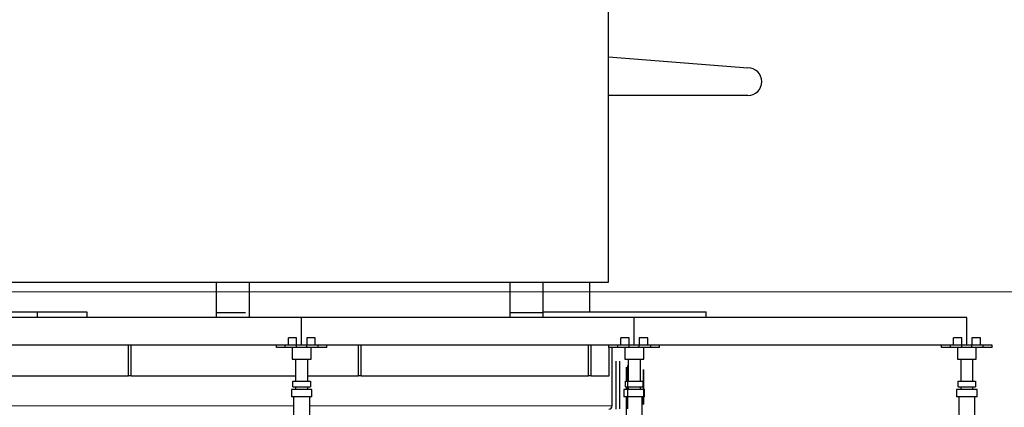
# Model space of a CAD drawing. Header units: millimetres. Extents: x 0 to 841, y 0 to 594.
# Tile 90 of 92: x 734 to 805, y 450 to 478. Entities that reach past the tile are written whole.
import ezdxf

# ---------------------------------------------------------------- set-up
doc = ezdxf.new("R2010")
doc.units = ezdxf.units.MM
doc.layers.add('TRAIT-FORT', color=4, linetype='Continuous', lineweight=25)

msp = doc.modelspace()

# ---------------------------------------------------------------- linework, layer by layer
at = {"lineweight": 18}
for p, q in [((824.09108, 458.0696), (623.87439, 458.0696)), ((753.73527, 449.84971), (730.89527, 449.84971)), ((776.71527, 449.84971), (754.89527, 449.84971))]:
    msp.add_line(p, q, dxfattribs=at)
at = {"layer": 'TRAIT-FORT', "lineweight": 25}
for p, q in [((776.46087, 458.77557), (776.46087, 528.17519)), ((776.46087, 475.0124), (786.5177, 474.22729)), ((786.5177, 472.23214), (776.46087, 472.23055)), ((672.94153, 458.77557), (776.46087, 458.77557)), ((748.14259, 458.77557), (748.14259, 456.55355)), ((750.54259, 456.22971), (750.54259, 458.77557)), ((769.34259, 458.77557), (769.34259, 456.22971)), ((771.74259, 456.22971), (771.74259, 458.77557)), ((775.11527, 456.62971), (775.11527, 458.77557)), ((754.31527, 456.22971), (730.31527, 456.22971)), ((731.22259, 456.62971), (735.22259, 456.62971)), ((735.22259, 456.62971), (735.22259, 456.22971)), ((735.22259, 456.62971), (738.82259, 456.62971)), ((738.82259, 456.62971), (738.82259, 456.22971)), ((748.14286, 456.55381), (748.13699, 456.54795)), ((748.13699, 456.54795), (748.13699, 456.22971)), ((750.26134, 456.54795), (748.13699, 456.54795)), ((750.55798, 456.54795), (750.54259, 456.56333)), ((750.55798, 456.54795), (750.54259, 456.54795)), ((750.55798, 456.22971), (750.55798, 456.54795)), ((754.31527, 454.22971), (754.31527, 456.22971)), ((778.31527, 456.22971), (754.31527, 456.22971)), ((771.73596, 456.54795), (769.34922, 456.54795)), ((771.74259, 456.62971), (783.51527, 456.62971)), ((802.31527, 456.22971), (778.31527, 456.22971)), ((778.31527, 454.22971), (778.31527, 456.22971)), ((783.51527, 456.22971), (783.51527, 456.62971)), ((802.31527, 454.22971), (802.31527, 456.22971)), ((753.94927, 454.74971), (753.35423, 454.74971)), ((753.35423, 454.22971), (753.35423, 454.74971)), ((753.94927, 454.22971), (753.94927, 454.74971)), ((755.30127, 454.74971), (754.68127, 454.74971)), ((754.68127, 454.74971), (754.68127, 454.22971)), ((755.30127, 454.22971), (755.30127, 454.74971)), ((777.35423, 454.22971), (777.35423, 454.74971)), ((777.94927, 454.74971), (777.35423, 454.74971)), ((777.94927, 454.22971), (777.94927, 454.74971)), ((778.68127, 454.74971), (778.68127, 454.22971)), ((779.30127, 454.74971), (778.68127, 454.74971)), ((779.30127, 454.22971), (779.30127, 454.74971)), ((801.94927, 454.74971), (801.35423, 454.74971)), ((801.35423, 454.22971), (801.35423, 454.74971)), ((801.94927, 454.22971), (801.94927, 454.74971)), ((802.68127, 454.74971), (802.68127, 454.22971)), ((803.30127, 454.74971), (802.68127, 454.74971)), ((803.30127, 454.22971), (803.30127, 454.74971)), ((752.48927, 454.22971), (732.14127, 454.22971)), ((741.81527, 452.00971), (741.81527, 454.22971)), ((742.01527, 452.00971), (742.01527, 454.22971)), ((752.48927, 454.06971), (752.48927, 454.22971)), ((753.12927, 454.22971), (752.48927, 454.22971)), ((753.12927, 454.06971), (752.48927, 454.06971)), ((753.12927, 454.06971), (753.12927, 454.22971)), ((753.94927, 454.22971), (753.12927, 454.22971)), ((753.94927, 454.06971), (753.12927, 454.06971)), ((753.63527, 454.06971), (753.63527, 453.22971)), ((754.68127, 454.22971), (753.94927, 454.22971)), ((753.94927, 454.06971), (753.94927, 454.22971)), ((754.68127, 454.06971), (753.94927, 454.06971)), ((754.68127, 454.06971), (754.68127, 454.22971)), ((755.50127, 454.22971), (754.68127, 454.22971)), ((755.50127, 454.06971), (754.68127, 454.06971)), ((754.99527, 453.22971), (754.99527, 454.06971)), ((755.50127, 454.06971), (755.50127, 454.22971)), ((756.14127, 454.22971), (755.50127, 454.22971)), ((756.14127, 454.06971), (755.50127, 454.06971)), ((756.14127, 454.06971), (756.14127, 454.22971)), ((776.48927, 454.22971), (756.14127, 454.22971)), ((758.41527, 452.00971), (758.41527, 454.22971)), ((758.61527, 452.00971), (758.61527, 454.22971)), ((775.01527, 452.00971), (775.01527, 454.22971)), ((775.21527, 452.00971), (775.21527, 454.22971)), ((776.48927, 454.06971), (776.48927, 454.22971)), ((777.12927, 454.22971), (776.48927, 454.22971)), ((777.12927, 454.06971), (776.48927, 454.06971)), ((776.51527, 452.00971), (776.51527, 454.06971)), ((776.71527, 449.84971), (776.71527, 454.06971)), ((777.12927, 454.06971), (777.12927, 454.22971)), ((777.94927, 454.22971), (777.12927, 454.22971)), ((777.94927, 454.06971), (777.12927, 454.06971)), ((777.63527, 454.06971), (777.63527, 453.22971)), ((777.94927, 454.06971), (777.94927, 454.22971)), ((778.68127, 454.22971), (777.94927, 454.22971)), ((778.68127, 454.06971), (777.94927, 454.06971)), ((778.68127, 454.06971), (778.68127, 454.22971)), ((779.50127, 454.22971), (778.68127, 454.22971)), ((779.50127, 454.06971), (778.68127, 454.06971)), ((778.99527, 453.22971), (778.99527, 454.06971)), ((779.50127, 454.06971), (779.50127, 454.22971)), ((780.14127, 454.22971), (779.50127, 454.22971)), ((780.14127, 454.06971), (779.50127, 454.06971)), ((780.14127, 454.06971), (780.14127, 454.22971)), ((800.48927, 454.22971), (780.14127, 454.22971)), ((800.48927, 454.06971), (800.48927, 454.22971)), ((801.12927, 454.22971), (800.48927, 454.22971)), ((801.12927, 454.06971), (800.48927, 454.06971)), ((801.12927, 454.06971), (801.12927, 454.22971)), ((801.94927, 454.22971), (801.12927, 454.22971)), ((801.94927, 454.06971), (801.12927, 454.06971)), ((801.63527, 454.06971), (801.63527, 453.22971)), ((801.94927, 454.06971), (801.94927, 454.22971)), ((802.68127, 454.22971), (801.94927, 454.22971)), ((802.68127, 454.06971), (801.94927, 454.06971)), ((802.68127, 454.06971), (802.68127, 454.22971)), ((803.50127, 454.22971), (802.68127, 454.22971)), ((803.50127, 454.06971), (802.68127, 454.06971)), ((802.99527, 453.22971), (802.99527, 454.06971)), ((803.50127, 454.06971), (803.50127, 454.22971)), ((804.14127, 454.22971), (803.50127, 454.22971)), ((804.14127, 454.06971), (803.50127, 454.06971)), ((804.14127, 454.06971), (804.14127, 454.22971)), ((753.63527, 453.22971), (754.31527, 453.22971)), ((753.87527, 453.22971), (753.87527, 451.63325)), ((754.31527, 453.22971), (754.99527, 453.22971)), ((754.75527, 451.63325), (754.75527, 453.22971)), ((777.63527, 453.22971), (778.31527, 453.22971)), ((777.85068, 449.64696), (777.85068, 452.76696)), ((777.87527, 453.22971), (777.87527, 451.63325)), ((778.31527, 453.22971), (778.99527, 453.22971)), ((778.75527, 451.63325), (778.75527, 453.22971)), ((801.63527, 453.22971), (802.31527, 453.22971)), ((801.87527, 453.22971), (801.87527, 451.63325)), ((802.31527, 453.22971), (802.99527, 453.22971)), ((802.75527, 451.63325), (802.75527, 453.22971)), ((730.75527, 452.00971), (741.81527, 452.00971)), ((742.01527, 452.00971), (741.81527, 452.00971)), ((742.01527, 452.00971), (753.87527, 452.00971)), ((754.75527, 452.00971), (758.41527, 452.00971)), ((758.61527, 452.00971), (758.41527, 452.00971)), ((758.61527, 452.00971), (775.01527, 452.00971)), ((775.21527, 452.00971), (775.01527, 452.00971)), ((775.21527, 452.00971), (776.51527, 452.00971)), ((778.99068, 452.44696), (778.99068, 449.96696)), ((753.68527, 451.23325), (753.68527, 451.63325)), ((753.68527, 451.63325), (754.94527, 451.63325)), ((753.68527, 451.23325), (754.94527, 451.23325)), ((753.87527, 451.23325), (753.87527, 451.03325)), ((754.75527, 451.03325), (754.75527, 451.23325)), ((754.94527, 451.63325), (754.94527, 451.23325)), ((777.68527, 451.23325), (777.68527, 451.63325)), ((777.68527, 451.63325), (778.94527, 451.63325)), ((777.68527, 451.23325), (778.94527, 451.23325)), ((777.87527, 451.23325), (777.87527, 451.03325)), ((778.75527, 451.03325), (778.75527, 451.23325)), ((778.94527, 451.63325), (778.94527, 451.23325)), ((801.68527, 451.23325), (801.68527, 451.63325)), ((801.68527, 451.63325), (802.94527, 451.63325)), ((801.68527, 451.23325), (802.94527, 451.23325)), ((801.87527, 451.23325), (801.87527, 451.03325)), ((802.75527, 451.03325), (802.75527, 451.23325)), ((802.94527, 451.63325), (802.94527, 451.23325)), ((753.57527, 451.03325), (753.57527, 450.49325)), ((754.31527, 451.03325), (753.57527, 451.03325)), ((754.31527, 450.49325), (753.57527, 450.49325)), ((753.73527, 450.49325), (753.73527, 416.62971)), ((755.05527, 451.03325), (754.31527, 451.03325)), ((755.05527, 450.49325), (754.31527, 450.49325)), ((754.89527, 416.62971), (754.89527, 450.49325)), ((755.05527, 450.49325), (755.05527, 451.03325)), ((777.57527, 451.03325), (777.57527, 450.49325)), ((778.31527, 451.03325), (777.57527, 451.03325)), ((778.31527, 450.49325), (777.57527, 450.49325)), ((777.73527, 450.49325), (777.73527, 416.62971)), ((779.05527, 451.03325), (778.31527, 451.03325)), ((779.05527, 450.49325), (778.31527, 450.49325)), ((778.89527, 416.62971), (778.89527, 450.49325)), ((779.05527, 450.49325), (779.05527, 451.03325)), ((801.57527, 451.03325), (801.57527, 450.49325)), ((802.31527, 451.03325), (801.57527, 451.03325)), ((802.31527, 450.49325), (801.57527, 450.49325)), ((801.73527, 450.49325), (801.73527, 416.62971)), ((803.05527, 451.03325), (802.31527, 451.03325)), ((803.05527, 450.49325), (802.31527, 450.49325)), ((802.89527, 416.62971), (802.89527, 450.49325)), ((803.05527, 450.49325), (803.05527, 451.03325))]:
    msp.add_line(p, q, dxfattribs=at)
for centre, radius, end in [((786.5177, 473.22971), 0.99758, 90), ((776.47527, 449.84971), 0.24, 0)]:
    msp.add_arc(centre, radius, 270, end, dxfattribs=at)
for points, knots in [([(777.01068, 449.60971), (777.01068, 449.6175), (777.01068, 449.6574), (777.01068, 449.74596), (777.01068, 449.87503), (777.01068, 450.01952), (777.01068, 450.17528), (777.01068, 450.34067), (777.01068, 450.52985), (777.01068, 450.74265), (777.01068, 450.97532), (777.01068, 451.20695), (777.01068, 451.43859), (777.01068, 451.67126), (777.01068, 451.88405), (777.01068, 452.07324), (777.01068, 452.23861), (777.01068, 452.39446), (777.01068, 452.53866), (777.01068, 452.66881), (777.01068, 452.78249), (777.01068, 452.87911), (777.01068, 452.96533), (777.01068, 453.03365), (777.01068, 453.07879), (777.01068, 453.08427), (777.01068, 453.08696)], [0, 0, 0, 0, 0.00966315, 0.04954201, 0.0894253, 0.12930416, 0.16918745, 0.20823545, 0.24728778, 0.29723666, 0.34582313, 0.3929502, 0.44007338, 0.4886599, 0.53861262, 0.57766061, 0.61671294, 0.65659181, 0.69647509, 0.73635396, 0.77623725, 0.81528524, 0.85433757, 0.90428646, 0.9528739, 1, 1, 1, 1]), ([(777.25068, 453.08696), (777.25068, 453.08426), (777.25068, 453.07879), (777.25068, 453.03366), (777.25068, 452.96533), (777.25068, 452.87912), (777.25068, 452.7825), (777.25068, 452.66881), (777.25068, 452.53867), (777.25068, 452.39446), (777.25068, 452.23862), (777.25068, 452.07325), (777.25068, 451.88407), (777.25068, 451.67127), (777.25068, 451.4386), (777.25068, 451.20697), (777.25068, 450.97533), (777.25068, 450.74266), (777.25068, 450.52987), (777.25068, 450.34067), (777.25068, 450.17533), (777.25068, 450.01939), (777.25068, 449.87554), (777.25068, 449.75034), (777.25068, 449.68149), (777.25068, 449.64971)], [0, 0, 0, 0, 0.04785884, 0.09720185, 0.14793337, 0.18759014, 0.22725131, 0.26775191, 0.308257, 0.34875759, 0.38926268, 0.42891946, 0.46858063, 0.51930825, 0.5686522, 0.616514, 0.66437186, 0.71371586, 0.76444738, 0.80410415, 0.84376532, 0.88426592, 0.92477101, 0.96527161, 1, 1, 1, 1]), ([(777.75068, 451.63325), (777.75068, 451.66811), (777.75068, 451.74945), (777.75068, 451.87035), (777.75068, 451.9972), (777.75068, 452.11652), (777.75068, 452.22699), (777.75068, 452.32667), (777.75068, 452.41374), (777.75068, 452.4878), (777.75068, 452.55364), (777.75068, 452.60689), (777.75068, 452.63801), (777.75068, 452.65052), (777.75068, 452.64696), (777.75068, 452.64696)], [0, 0, 0, 0, 0.05967595, 0.13925483, 0.21884523, 0.3001174, 0.38140135, 0.46267352, 0.54395746, 0.62353634, 0.70312675, 0.80492192, 0.90394164, 0.99998831, 1, 1, 1, 1]), ([(778.99068, 451.03325), (778.99068, 451.04005), (778.99068, 451.09712), (778.99068, 451.20715), (778.99068, 451.36215), (778.99068, 451.51815), (778.99068, 451.66075), (778.99068, 451.78756), (778.99068, 451.93572), (778.99068, 452.07055), (778.99068, 452.1867), (778.99068, 452.2629), (778.99068, 452.32769), (778.99068, 452.3853), (778.99068, 452.4319), (778.99068, 452.45913), (778.99068, 452.47008), (778.99068, 452.46696), (778.99068, 452.46696)], [0, 0, 0, 0, 0.00965567, 0.0810126, 0.15236074, 0.225926, 0.30156126, 0.36068253, 0.41981359, 0.54042056, 0.60079983, 0.66118909, 0.72031036, 0.77944142, 0.85506801, 0.92863316, 0.99999008, 1, 1, 1, 1]), ([(777.75068, 451.03325), (777.75068, 451.09115), (777.75068, 451.15782), (777.75068, 451.22448), (777.75068, 451.23325)], [0, 0, 0, 0, 0.86857003, 1, 1, 1, 1]), ([(778.99068, 449.94696), (778.99068, 449.94877), (778.99068, 449.95244), (778.99068, 449.98269), (778.99068, 450.02847), (778.99068, 450.08628), (778.99068, 450.17273), (778.99068, 450.28265), (778.99068, 450.40313), (778.99068, 450.46594), (778.99068, 450.49325)], [0, 0, 0, 0, 0.1259883, 0.25590981, 0.38948707, 0.49389945, 0.59832912, 0.81132964, 0.91796372, 1, 1, 1, 1])]:
    msp.add_open_spline(points, degree=3, knots=knots, dxfattribs=at)

doc.saveas('drawing.dxf')
